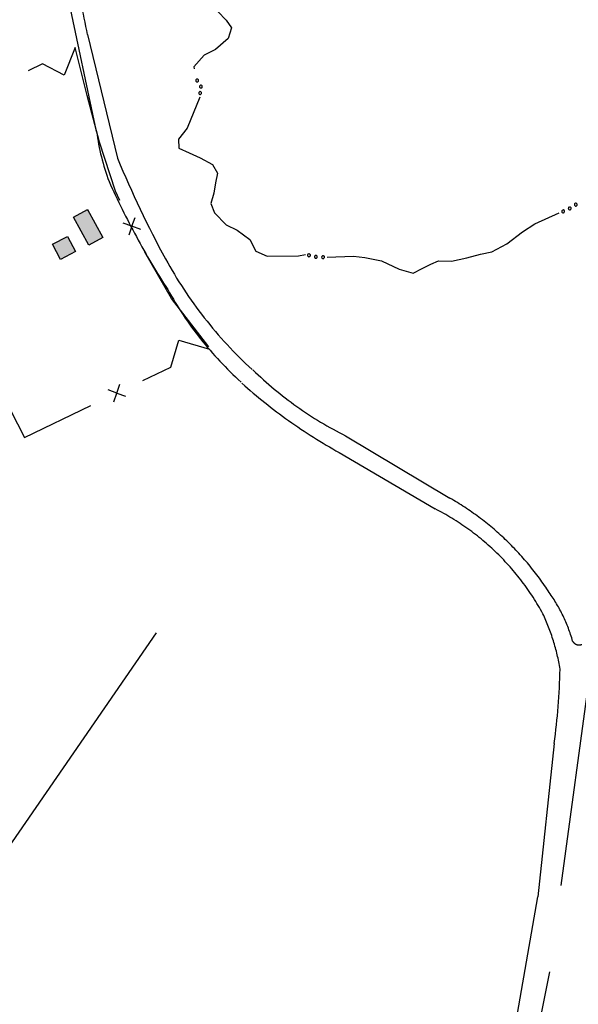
# Model space of a CAD drawing. Header units: feet. Extents: x 30669 to 99318, y 4696 to 26220.
# Tile 93 of 128: x 83599 to 84378, y 18406 to 19779. Entities that reach past the tile are written whole.
import ezdxf

# ---------------------------------------------------------------- set-up
doc = ezdxf.new("R2010")
doc.units = ezdxf.units.FT
doc.header["$LTSCALE"] = 600
doc.header["$MEASUREMENT"] = 0
doc.linetypes.add('DASHED', pattern=[0.75, 0.5, -0.25])
doc.linetypes.add('USTATION2', pattern=[1, 0.75, -0.25])
for name, color, linetype in [('ELB', 3, 'CONTINUOUS'), ('ELIFC', 253, 'CONTINUOUS'), ('ELIST-H', 2, 'CONTINUOUS'), ('ELTWR', 2, 'CONTINUOUS'), ('ELYSU', 251, 'CONTINUOUS')]:
    doc.layers.add(name, color=color, linetype=linetype)

msp = doc.modelspace()

# ---------------------------------------------------------------- hatches: boundary and pattern name
at = {"layer": 'ELIST-H'}
h = msp.add_hatch(color=256, dxfattribs=at)
h.paths.add_polyline_path([(84645.3, 18900.2), (84637.6, 18860), (84666.7, 18854.4), (84674.4, 18894.6)])
h.paths.add_polyline_path([(81332, 19284.3), (81334.7, 19283.7), (81351.7, 19269.1), (81352.3, 19266.3), (81351, 19263.4), (81348.6, 19262.2), (81345.8, 19263), (81329.3, 19277), (81328.1, 19280.1), (81329, 19282.9)])
h.paths.add_polyline_path([(81669.5, 19013), (81673.7, 19010.3), (81678, 19008.5), (81682.5, 19007.8), (81688.5, 19008.2), (81694.9, 19010.6), (81699.3, 19013.9), (81703.1, 19018.7), (81705.4, 19024.1), (81706.2, 19030.6), (81705.8, 19034.3), (81704.8, 19037.6), (81702.3, 19042.5), (81698.4, 19046.9), (81693.3, 19050.2), (81687.6, 19052), (81683.8, 19052.3), (81678.2, 19051.5), (81676.4, 19051), (81673.2, 19049.5), (81669.2, 19046.7), (81666.1, 19043.3), (81663.7, 19039.3), (81662.1, 19034.6), (81661.7, 19030.6), (81662.5, 19023.9), (81664.9, 19018.5)], flags=17)
h.paths.add_polyline_path([(81594, 19079.1), (81597.1, 19075.4), (81601.1, 19072.3), (81607.1, 19069.7), (81612.4, 19068.9), (81617.8, 19069.4), (81623.4, 19071.4), (81628.9, 19075.3), (81632.4, 19079.6), (81634.8, 19084.9), (81635.9, 19090.7), (81635.4, 19096.5), (81633.3, 19102.4), (81629.6, 19107.5), (81624.5, 19111.5), (81620.8, 19113.2), (81616.6, 19114.3), (81610.3, 19114.4), (81604.9, 19113), (81599.6, 19110.1), (81596.6, 19107.5), (81594, 19104.3), (81591.3, 19098.6), (81590.3, 19092.2), (81590.9, 19086.3), (81592.8, 19081.2)], flags=17)
h.paths.add_polyline_path([(81467.3, 19286), (81470.5, 19283.7), (81474.6, 19281.3), (81479.9, 19279.1), (81484.7, 19278), (81490.3, 19277.5), (81497, 19278.1), (81503.2, 19279.8), (81508.8, 19282.5), (81513.7, 19286), (81517.9, 19290.3), (81521.8, 19295.8), (81523.9, 19300.2), (81525.5, 19305.6), (81526.3, 19312), (81525.9, 19318.7), (81523.8, 19326.5), (81520, 19333.6), (81516.5, 19338), (81511.5, 19342.3), (81505.3, 19345.9), (81499.3, 19348), (81492.9, 19349), (81486, 19348.8), (81478.1, 19346.9), (81471.2, 19343.5), (81466.8, 19340.1), (81463.2, 19336.4), (81459.8, 19331.7), (81457.1, 19326.2), (81455.4, 19320.2), (81454.7, 19313.1), (81455.3, 19307.1), (81457.5, 19299.6), (81460.7, 19293.6), (81464.1, 19289.1)], flags=17)
h.paths.add_polyline_path([(81387.4, 19422.3), (81389.6, 19424.4), (81392.6, 19426.2), (81396.1, 19427.3), (81399.6, 19427.7), (81404.1, 19427), (81407.5, 19425.6), (81410.5, 19423.3), (81412.9, 19420.6), (81414.7, 19417), (81415.7, 19412.5), (81415.3, 19407.8), (81413.1, 19402.7), (81409.6, 19398.8), (81406.1, 19396.7), (81401.7, 19395.4), (81397.1, 19395.4), (81391.8, 19397.2), (81387.7, 19400.3), (81385.2, 19403.7), (81383.8, 19407.3), (81383.3, 19411.8), (81383.6, 19414.8), (81384.2, 19416.9), (81386.3, 19420.9)])
h.paths.add_polyline_path([(81788.5, 18871.4), (81833.9, 18925.5), (81857, 18906.2), (81851.7, 18899.9), (81909.2, 18851.7), (81894.4, 18834.1), (81903, 18826.9), (81892.2, 18813.9), (81884.2, 18820.6), (81869.5, 18803.1), (81830.8, 18835.6), (81824.9, 18828.5), (81819.6, 18832.9), (81825.7, 18840.2)], flags=17)
h.paths.add_polyline_path([(81816.8, 18740.5), (81820.3, 18741.9), (81825, 18744.8), (81829.5, 18749.4), (81832.7, 18755.1), (81834.4, 18761.1), (81834.5, 18767.1), (81833.1, 18773.4), (81830.5, 18778.8), (81826.8, 18783.3), (81819.6, 18788.1), (81812, 18790.2), (81804.7, 18790), (81797.1, 18787.4), (81792.4, 18784.1), (81788.5, 18780), (81785.9, 18775.6), (81784.4, 18771.3), (81783.5, 18765.1), (81784.1, 18759.3), (81786.5, 18753), (81790.1, 18747.8), (81794.4, 18743.9), (81801.1, 18740.6), (81806.1, 18739.4), (81811.7, 18739.4)], flags=17)
h.paths.add_polyline_path([(81738, 18857.9), (81766.5, 18834.1), (81726.5, 18786.3), (81740.2, 18774.9), (81744, 18779.3), (81755.6, 18769.6), (81736.9, 18747.1), (81715.1, 18765.3), (81701.6, 18749), (81705.7, 18745.6), (81709.2, 18749.7), (81714.3, 18745.4), (81711.1, 18741.5), (81723.9, 18730.8), (81704.2, 18707.1), (81681.8, 18725.8), (81688.1, 18733.4), (81655.2, 18760.9), (81642.3, 18745.4), (81635.2, 18751.3), (81641.1, 18758.3), (81630.2, 18767.5), (81673.5, 18819.3), (81692.4, 18803.4)], flags=17)
h.paths.add_polyline_path([(81603.9, 18730.6), (81669.3, 18619.8), (81678.1, 18625), (81687, 18609.9), (81692.1, 18613), (81698.5, 18602), (81652.2, 18574.7), (81643.8, 18588.8), (81642.2, 18587.9), (81569.8, 18710.5)], flags=17)
h.paths.add_polyline_path([(81722, 18668.6), (81748.3, 18699.1), (81760.4, 18688.7), (81753.7, 18680.9), (81835, 18610.7), (81815.4, 18587.9)], flags=17)
h.paths.add_polyline_path([(81853.7, 18457.5), (81897.8, 18508.5), (81873.5, 18529.5), (81847.5, 18499.5), (81837.5, 18508.2), (81844.7, 18516.5), (81836.6, 18523.5), (81851.3, 18540.5), (81844.7, 18546.3), (81840.7, 18541.7), (81835, 18546.6), (81838.2, 18550.3), (81832.8, 18555), (81829.3, 18550.9), (81816.2, 18562.2), (81791.1, 18533.2), (81797.6, 18527.6), (81794, 18523.4), (81781.9, 18533.8), (81767.9, 18517.6), (81779.7, 18507.4), (81777.9, 18505.5), (81794.3, 18491.3), (81777.3, 18471.8), (81802.3, 18450.1), (81819.2, 18469.7), (81840, 18451.7), (81848.7, 18461.8)], flags=16)
h.paths.add_polyline_path([(81972.1, 18465.7), (81956.4, 18447.5), (81982.2, 18425.2), (81870, 18295.7), (81860.5, 18303.8), (81845.6, 18286.6), (81857, 18276.8), (81855.1, 18274.6), (81879.9, 18253.1), (81876.7, 18249.4), (81883.5, 18243.5), (81887.2, 18247.7), (81888.5, 18246.6), (81905, 18265.6), (81911, 18260.4), (81916.7, 18267), (81909.8, 18273), (81925.2, 18290.8), (81927.9, 18288.5), (81932.7, 18294), (81930, 18296.3), (81938.1, 18305.7), (81940.7, 18303.5), (81945.3, 18308.7), (81942.3, 18311.3), (82026.8, 18408.8), (82028.3, 18407.5), (82032.9, 18412.8), (82029.9, 18415.4), (82069.2, 18460.6), (82055.1, 18472.8), (82058.3, 18476.4), (82053.3, 18480.7), (82050.5, 18477.6), (82036.7, 18489.6), (81997.4, 18444.3), (81986.5, 18453.7), (81989, 18456.5), (81984, 18460.9), (81981.3, 18457.8)])
h.paths.add_polyline_path([(81974.9, 18540.3), (81808.3, 18347.9), (81824.1, 18334.2), (81822.1, 18331.9), (81826.8, 18327.9), (81828, 18329.3), (81842.8, 18316.5), (82010.4, 18509.9), (81993.9, 18524.3), (81996.8, 18527.6), (81991.8, 18532), (81988.7, 18528.4)], flags=17)
h.paths.add_polyline_path([(81938.6, 19144.2), (82071.3, 19032.6), (82048.9, 19006), (82059.2, 18997.3), (82048.7, 18984.8), (82044.3, 18988.4), (82039.8, 18983), (82043.9, 18979.6), (82032.9, 18966.6), (82029.3, 18969.6), (82025.9, 18965.7), (82041.8, 18952.4), (82034.8, 18944.1), (82030.2, 18948), (82015.2, 18930.3), (81997.3, 18945.4), (81976.7, 18921), (81862.8, 19016.9), (81877.1, 19033.9), (81881.8, 19029.9), (81886.4, 19035.3), (81879.3, 19041.2), (81886.8, 19050.1), (81898.2, 19040.5), (81906.3, 19050.1), (82001.4, 18970.1), (82027.2, 19000.7), (81913.7, 19096.3), (81922.1, 19106.3), (81910.5, 19116), (81917.1, 19123.8), (81923.9, 19118.1), (81928.8, 19123.9), (81924.6, 19127.5)], flags=17)
h.paths.add_polyline_path([(82063.6, 19268.6), (82195.9, 19157.5), (82173.5, 19130.8), (82184, 19121.9), (82173.5, 19109.4), (82169.3, 19112.9), (82164.4, 19107.2), (82168.6, 19103.7), (82157.6, 19090.6), (82154, 19093.7), (82151.8, 19091.1), (82167.5, 19077.9), (82160.8, 19069.8), (82155.8, 19074), (82139.7, 19055), (82121.6, 19070.2), (82101.3, 19046), (81968, 19157.9), (81982.5, 19175.1), (81987.9, 19170.6), (81992.4, 19176), (81984.3, 19182.8), (81990.8, 19190.6), (82003.4, 19180), (82012.5, 19190.9), (82125.7, 19095.8), (82150.7, 19125.6), (82037.7, 19220.5), (82046.6, 19231.1), (82034.7, 19241.1), (82041.6, 19249.3), (82048.8, 19243.3), (82053.4, 19248.8), (82049.6, 19251.9)])
h.paths.add_polyline_path([(82038.5, 18672.6), (82118.8, 18769), (82110.3, 18776.1), (82118.7, 18786.1), (82109, 18794.2), (82117.5, 18804.4), (82027.2, 18879.7), (82018.5, 18869.3), (82010, 18876.4), (82000.7, 18865.3), (81993.4, 18871.4), (81922.4, 18786.3), (81934, 18776.6), (81930.7, 18772.7), (81956.5, 18751.2), (82014.4, 18820.6), (82045.6, 18794.5), (82042.6, 18791), (82048.9, 18785.7), (82051.8, 18789.1), (82060, 18782.3), (81992.5, 18701.4), (82019.6, 18678.8), (82024.3, 18684.5)], flags=17)
h.paths.add_polyline_path([(81977.8, 18218.8), (82038.5, 18287.4), (82092.9, 18239.3), (82032.1, 18170.7)])
h.paths.add_polyline_path([(85135, 19111.8), (85132, 19101.5), (85148, 19096.8), (85151, 19107)])
h.paths.add_polyline_path([(85149.5, 19146.6), (85160.8, 19141.3), (85155.5, 19130), (85144.2, 19135.2)])
h.paths.add_polyline_path([(85120.8, 19147.2), (85115.1, 19127.4), (85130.5, 19122.9), (85136.2, 19142.7)])
h.paths.add_polyline_path([(84791, 18868.1), (84779.7, 18826.9), (84812.5, 18817.9), (84823.8, 18859.1)])
h.paths.add_polyline_path([(84446.1, 19015.4), (84453.3, 19041.7), (84532.3, 19020.1), (84525.1, 18993.8)])
h.paths.add_polyline_path([(83665.8, 19476.6), (83676.9, 19455.3), (83655.8, 19444.4), (83644.7, 19465.7)])
h.paths.add_polyline_path([(83693.7, 19514), (83715, 19475.2), (83695.3, 19464.4), (83674, 19503.2)])
h.paths.add_polyline_path([(81964.9, 19456.9), (81977.5, 19471.5), (81989.8, 19460.7), (81977.2, 19446.2)])
h.paths.add_polyline_path([(81899.9, 19157.6), (81715.2, 19312.3), (81818.9, 19436.1), (81975.7, 19304.8), (81924.3, 19243.4), (81952.2, 19220.1)])
h.paths.add_polyline_path([(81622.9, 18774.1), (81628, 18781), (81633.7, 18776.8), (81628.6, 18769.9)], flags=17)
h.paths.add_polyline_path([(81775.1, 19094.8), (81789.5, 19104.5), (81796.7, 19093.8), (81782.4, 19084.1)], flags=17)
h.paths.add_polyline_path([(81776.7, 19076.5), (81799.5, 19091.6), (81810.5, 19074.8), (81787.7, 19059.8)], flags=17)
h.paths.add_polyline_path([(82142.1, 18905), (82240, 19021.8), (82356, 18924.5), (82258.1, 18807.7)])
h.paths.add_polyline_path([(82287.3, 19185.7), (82393.1, 19097.2), (82438.8, 19151.8), (82462.4, 19132), (82410.1, 19069.6), (82487.4, 19004.9), (82466.9, 18980.3), (82374.9, 19057.4), (82373.9, 19056.2), (82366.4, 19062.5), (82368.3, 19064.8), (82261.1, 19154.4)])
h.paths.add_polyline_path([(82274.9, 19507.7), (82310.6, 19478.2), (82285.2, 19447.7), (82249.6, 19477.2)])
h.paths.add_polyline_path([(82055.3, 19446.4), (82079.3, 19426.9), (82064, 19408.3), (82040.1, 19427.8)])
h.paths.add_polyline_path([(82176.5, 19325.2), (82284.1, 19234.1), (82241.5, 19183.8), (82143.3, 19266.9), (82174.7, 19304), (82165.3, 19311.9)])
h.paths.add_polyline_path([(81778.9, 18953.9), (81789.9, 18944.8), (81782.4, 18935.6), (81771.3, 18944.7)], flags=17)
h.paths.add_polyline_path([(81905.3, 18160.8), (81921.2, 18160.9), (81935.3, 18153.4), (81944.1, 18139.7), (81944.3, 18123.6), (81936, 18109.6), (81921.8, 18101.4), (81907.4, 18101.3), (81893.8, 18107.6), (81884.7, 18121), (81884.6, 18137.6), (81891.5, 18151.9)])
h.paths.add_polyline_path([(82249.7, 18083.8), (82248.4, 18099.4), (82258.9, 18100.3), (82260.2, 18084.7)])
h.paths.add_polyline_path([(83739.1, 18248.2), (83644.3, 18116.8), (83565, 18174), (83602.8, 18226.4), (83617.9, 18215.5), (83674.9, 18294.5)])
h.paths.add_polyline_path([(86041.9, 18856.5), (85981.1, 18859.1), (85981.9, 18878.4), (86042.8, 18875.8)])
h.paths.add_polyline_path([(81111.7, 18109.1), (81105.1, 18102.6), (81097.6, 18110.3), (81104.2, 18116.8)])
h.paths.add_polyline_path([(81601.9, 19009.1), (81605.2, 19006.4), (81627.9, 19033.2), (81624.7, 19036)], flags=17)
h.paths.add_polyline_path([(81402.5, 19234.9), (81407.2, 19230.9), (81438.2, 19267.4), (81433.5, 19271.4)], flags=17)
edge = h.paths.add_edge_path()
edge.add_line((81328.6, 19354.4), (81332.7, 19350.7))
edge.add_line((81332.7, 19350.7), (81361.2, 19382.5))
edge.add_line((81328.6, 19354.4), (81357.1, 19386.2))
edge.add_line((82119.7, 18412.5), (82125.5, 18419.5))
edge.add_line((82125.5, 18419.5), (82128.3, 18417.7))
edge.add_line((82128.3, 18417.7), (82132.6, 18409.4))
edge.add_line((82132.6, 18409.4), (82130.3, 18406.7))
edge.add_line((82130.3, 18406.7), (82122.2, 18409.9))
edge.add_line((82122.2, 18409.9), (82119.3, 18412.2))
edge.add_line((82078.9, 18986.6), (82085.5, 18994.6))
edge.add_line((82085.5, 18994.6), (82092.8, 18988))
edge.add_line((82092.8, 18988), (82085.4, 18979.6))
edge.add_line((82049.2, 19420.3), (82045.1, 19415.4))
edge.add_line((82045.1, 19415.4), (82050.5, 19410.6))
edge.add_line((82050.5, 19410.6), (82054.9, 19415.7))
edge.add_line((81983.9, 18460.9), (81988.4, 18466.2))
edge.add_line((81988.4, 18466.2), (81994.8, 18461.3))
edge.add_line((81994.8, 18461.3), (81987.8, 18452.6))
edge.add_line((81920.6, 18253.1), (81924.7, 18258.9))
edge.add_line((81942.1, 18305), (81943.7, 18303.8))
edge.add_line((81943.7, 18303.8), (81941.5, 18301.2))
edge.add_line((81941.5, 18301.2), (81952, 18291.7))
edge.add_line((81952, 18291.7), (81958, 18298.7))
edge.add_line((81958, 18298.7), (81947.6, 18308.1))
edge.add_line((81947.6, 18308.1), (81945.7, 18306.1))
edge.add_line((81945.7, 18306.1), (81944.1, 18307.4))
edge.add_line((81916, 18266.1), (81924.7, 18258.9))
edge.add_line((81911.6, 18261), (81920.6, 18253.1))
edge.add_line((81870.8, 18477.3), (81875.6, 18473))
edge.add_line((81875.6, 18473), (81880.7, 18478.8))
edge.add_line((81880.7, 18478.8), (81876, 18483.3))
edge.add_line((81802.3, 18450.1), (81805.5, 18445.9))
edge.add_line((81805.5, 18445.9), (81811.1, 18452.4))
edge.add_line((81811.1, 18452.4), (81807.4, 18456))

# ---------------------------------------------------------------- linework, layer by layer
at = {"layer": 'ELB', "linetype": 'Continuous'}
for points in [[(83693.7, 19514, -54.7), (83715, 19475.2, -54.7), (83695.3, 19464.4, -54.7), (83674, 19503.2, -54.7)], [(83665.8, 19476.6, -54.7), (83676.9, 19455.3, -54.7), (83655.8, 19444.4, -54.7), (83644.7, 19465.7, -54.7)]]:
    msp.add_3dface(points, dxfattribs=at)
at = {"layer": 'ELIFC', "linetype": 'Continuous'}
for p, q in [((83694.6, 19512.3, -54.7), (83693.2, 19513.8, -54.7)), ((83755.6, 19490.6, -54.7), (83760, 19502.7, -54.7)), ((83755.6, 19490.6, -54.7), (83743.5, 19495, -54.7)), ((83755.6, 19490.6, -54.7), (83751.2, 19478.5, -54.7)), ((83767.7, 19486.2, -54.7), (83755.6, 19490.6, -54.7)), ((83734.4, 19258.3, -54.7), (83738.7, 19270.4, -54.7)), ((83734.4, 19258.3, -54.7), (83722.3, 19262.6, -54.7)), ((83730.1, 19246.2, -54.7), (83734.4, 19258.3, -54.7)), ((83734.4, 19258.3, -54.7), (83746.5, 19254.1, -54.7))]:
    msp.add_line(p, q, dxfattribs=at)
at = {"layer": 'ELIFC', "linetype": 'Continuous', "elevation": -54.7}
for points in [[(83738.7, 19526.8), (83732.8, 19539.4), (83710.4, 19608.1), (83693.3, 19673), (83676.3, 19740), (83661, 19701.4), (83630.9, 19717.1), (83610.9, 19707.5)], [(83863, 19322.7), (83810.5, 19390.2), (83773.3, 19454.8)], [(83506.2, 19389.5), (83605.6, 19196.4), (83698.3, 19241)], [(83770.5, 19275.6), (83809.7, 19294.5), (83820.8, 19332.1), (83863.8, 19319.6)]]:
    msp.add_lwpolyline(points, dxfattribs=at)
at = {"layer": 'ELTWR', "elevation": -54.7}
for points in [[(83816.9, 19944.4), (83814.9, 19942.3), (83800.2, 19933.2), (83796.2, 19918.6), (83804.1, 19905.9), (83812.4, 19900.4), (83817, 19888.5), (83827.7, 19873.2), (83836.8, 19856.5), (83851.3, 19832.1), (83853.5, 19816.6), (83864.5, 19805.4), (83875.1, 19790.2), (83887, 19777.9), (83894.2, 19767.4), (83889.9, 19752.4), (83872.3, 19737), (83856.3, 19729), (83842, 19713.1), (83842.3, 19710.3)], [(83848.1, 19695.1), (83847.5, 19695.6), (83846.8, 19695.9), (83846.2, 19695.9), (83845.6, 19695.7), (83845.1, 19695.3), (83844.7, 19694.8), (83844.5, 19694.2), (83844.5, 19693.5), (83844.7, 19692.9), (83845.2, 19692.4), (83845.7, 19692.1), (83846.2, 19691.9), (83846.8, 19691.9), (83847.3, 19692.1), (83847.8, 19692.4), (83848.3, 19693), (83848.5, 19693.6), (83848.5, 19694.1), (83848.4, 19694.6), (83848.1, 19695.1)], [(83852.2, 19675.1), (83852.5, 19675.8), (83852.6, 19676.6), (83852.4, 19677.1), (83852.1, 19677.7), (83851.6, 19678.1), (83850.9, 19678.3), (83850.3, 19678.3), (83849.7, 19678.1), (83849.2, 19677.8), (83848.8, 19677.2), (83848.6, 19676.6), (83848.6, 19676.1), (83848.8, 19675.5), (83849.1, 19675), (83849.5, 19674.7), (83850.2, 19674.4), (83850.8, 19674.4), (83851.3, 19674.5), (83851.8, 19674.7), (83852.2, 19675.1)], [(83853.4, 19686.3), (83852.9, 19686.9), (83852.3, 19687.3), (83851.7, 19687.4), (83851, 19687.3), (83850.5, 19687), (83850, 19686.5), (83849.7, 19685.9), (83849.7, 19685.3), (83849.8, 19684.6), (83850.2, 19684.1), (83850.6, 19683.7), (83851.1, 19683.4), (83851.7, 19683.4), (83852.2, 19683.5), (83852.8, 19683.7), (83853.3, 19684.2), (83853.6, 19684.8), (83853.7, 19685.3), (83853.6, 19685.8), (83853.4, 19686.3)], [(83850, 19670.6), (83832.5, 19627.3), (83820.5, 19612.1), (83821.1, 19599.7), (83835.2, 19592.9), (83850.5, 19585.9), (83867.7, 19576.6), (83874.8, 19564.6), (83872.3, 19551), (83869.9, 19536.6), (83865.5, 19522.3), (83870.6, 19509.6), (83887.1, 19492.6), (83902.4, 19485.2), (83920, 19472.4), (83928.4, 19456.1), (83944.1, 19449.1), (83988, 19449.6), (83997.5, 19451.2)], [(84356.3, 19513.3), (84355.6, 19512.8), (84355.2, 19512.2), (84355.1, 19511.6), (84355.1, 19511), (84355.3, 19510.4), (84355.7, 19509.9), (84356.3, 19509.6), (84357, 19509.4), (84357.6, 19509.5), (84358.2, 19509.8), (84358.6, 19510.2), (84358.9, 19510.7), (84359, 19511.3), (84359, 19511.8), (84358.8, 19512.3), (84358.4, 19512.9), (84357.8, 19513.2), (84357.3, 19513.4), (84356.8, 19513.4), (84356.3, 19513.3)], [(84365.1, 19517.3), (84364.5, 19516.8), (84364.2, 19516.1), (84364.1, 19515.5), (84364.2, 19514.9), (84364.6, 19514.3), (84365, 19513.9), (84365.6, 19513.6), (84366.3, 19513.6), (84366.9, 19513.7), (84367.5, 19514.1), (84367.9, 19514.6), (84368.1, 19515.1), (84368.1, 19515.7), (84368, 19516.2), (84367.8, 19516.7), (84367.2, 19517.2), (84366.7, 19517.5), (84366.2, 19517.6), (84365.6, 19517.5), (84365.1, 19517.3)], [(84373.4, 19522.5), (84372.9, 19521.9), (84372.6, 19521.2), (84372.6, 19520.6), (84372.8, 19520), (84373.2, 19519.5), (84373.7, 19519.1), (84374.3, 19518.9), (84374.9, 19518.9), (84375.5, 19519.1), (84376.1, 19519.5), (84376.4, 19520), (84376.6, 19520.5), (84376.6, 19521.1), (84376.4, 19521.6), (84376.1, 19522.1), (84375.6, 19522.6), (84375, 19522.8), (84374.5, 19522.8), (84374, 19522.7), (84373.4, 19522.5)], [(84028, 19447.8), (84064.7, 19449.1), (84080.2, 19447.3), (84103.8, 19442.5), (84128.1, 19430.9), (84147.7, 19425.2), (84160.3, 19432), (84172.5, 19437.9), (84182.9, 19442.4), (84201.1, 19442.1), (84222.7, 19446.8), (84241.5, 19451.9), (84257.3, 19455), (84278.6, 19466.4), (84300.5, 19482.8), (84317.7, 19494.1), (84351.3, 19509.2)], [(84002.8, 19452.3), (84002.1, 19452.3), (84001.4, 19452), (84000.9, 19451.6), (84000.6, 19451.1), (84000.4, 19450.5), (84000.5, 19449.8), (84000.7, 19449.2), (84001.2, 19448.7), (84001.7, 19448.4), (84002.4, 19448.3), (84003, 19448.4), (84003.5, 19448.6), (84003.9, 19449), (84004.2, 19449.5), (84004.4, 19450), (84004.4, 19450.7), (84004.1, 19451.3), (84003.8, 19451.7), (84003.4, 19452), (84002.8, 19452.3)], [(84012.1, 19450.1), (84011.3, 19450), (84010.7, 19449.6), (84010.4, 19449.1), (84010.2, 19448.5), (84010.1, 19447.8), (84010.4, 19447.2), (84010.7, 19446.7), (84011.3, 19446.3), (84011.9, 19446.2), (84012.6, 19446.2), (84013.1, 19446.4), (84013.6, 19446.7), (84013.9, 19447.2), (84014.1, 19447.8), (84014.1, 19448.3), (84013.9, 19449), (84013.6, 19449.5), (84013.1, 19449.9), (84012.7, 19450.1), (84012.1, 19450.1)], [(84022.2, 19449.6), (84021.4, 19449.5), (84020.8, 19449.1), (84020.4, 19448.7), (84020.2, 19448.1), (84020.1, 19447.4), (84020.3, 19446.8), (84020.6, 19446.3), (84021.1, 19445.8), (84021.7, 19445.6), (84022.4, 19445.6), (84023, 19445.8), (84023.4, 19446.1), (84023.8, 19446.6), (84024, 19447.1), (84024.1, 19447.7), (84024, 19448.4), (84023.6, 19448.9), (84023.2, 19449.2), (84022.8, 19449.5), (84022.2, 19449.6)]]:
    msp.add_lwpolyline(points, dxfattribs=at)
at = {"layer": 'ELYSU', "linetype": 'DASHED'}
for p, q in [((83706.3, 19622.7, -54.7), (83665.6, 19814.9, -54.7)), ((83693.6, 19758, -54.7), (83735.3, 19585.4, -54.7)), ((84053.6, 19198.5, -54.7), (84199.1, 19111.7, -54.7)), ((84044.7, 19175.4, -54.7), (84178.6, 19096.8, -54.7)), ((84394, 18869.1, -54.7), (84337.7, 18451.5, -54.7)), ((84344.4, 18769.8, -54.7), (84321.8, 18556.2, -54.7)), ((84280.4, 18321.4, -54.7), (84321.8, 18556.2, -54.7)), ((84337.7, 18451.5, -54.7), (84274.3, 18129.4, -54.7))]:
    msp.add_line(p, q, dxfattribs=at)
at = {"layer": 'ELYSU', "linetype": 'USTATION2'}
for p, q in [((83674.7, 18756.6, -54.7), (83789.6, 18924.1, -54.7)), ((83583.9, 18625.5, -54.7), (83674.7, 18756.6, -54.7))]:
    msp.add_line(p, q, dxfattribs=at)
at = {"layer": 'ELYSU', "linetype": 'DASHED'}
for centre, radius, start, end in [((82648.4, 19559.6, -54.7), 1063.8, 10.7482, 20.6694), ((84010.1, 19661.6, -54.7), 306.3, 187.2896, 200.7202), ((85030, 20118.1, -54.7), 1399.9, 202.3636, 208.7342), ((84729.5, 20001.9, -54.7), 1101.4, 204.0381, 212.9798), ((84333.4, 19736.5, -54.7), 605.7, 208.7547, 227.3495), ((84238.2, 19640.5, -54.7), 493.8, 208.8325, 227.9854), ((84293.8, 19673.5, -54.7), 532.3, 226.025, 243.1778), ((84407.1, 19828.8, -54.7), 747.2, 228.1786, 240.985), ((83998, 18761.3, -54.7), 404, 32.7994, 60.1469), ((84017.3, 18780.7, -54.7), 354.8, 28.6093, 62.9713), ((84157.1, 18851.5, -54.7), 221.7, 15.9947, 35.4798), ((84059.9, 18825.3, -54.7), 296.7, 9.3747, 24.9824), ((84379, 18917, -54.7), 9.86, 206.6089, 292.6779), ((83496.7, 18889, -54.7), 856.1, 351.9956, 358.9705)]:
    msp.add_arc(centre, radius, start, end, dxfattribs=at)

doc.saveas('drawing.dxf')
